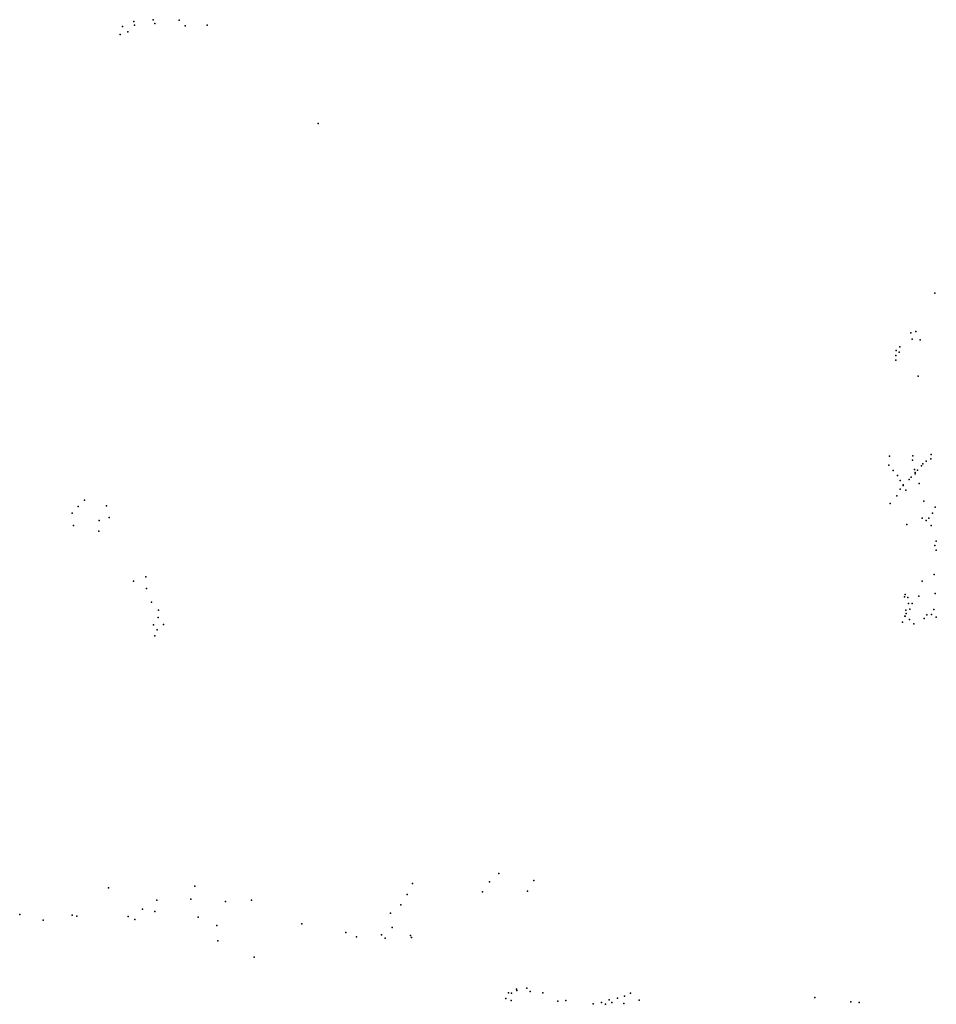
# Model space of a CAD drawing. Header units: millimetres. Extents: x 7160 to 53956, y -61034 to -3815.
# Tile 6 of 36: x 12154 to 15644, y -41934 to -38184. Entities that reach past the tile are written whole.
import ezdxf

# ---------------------------------------------------------------- set-up
doc = ezdxf.new("R2010")
doc.units = ezdxf.units.MM
doc.layers.add('P', color=9, linetype='Continuous')

msp = doc.modelspace()

# ---------------------------------------------------------------- linework, layer by layer
at = {"layer": 'P'}
for p in [(12546, -38210), (12589, -38191), (12591, -38205), (12662, -38184), (12669, -38199), (12761, -38186), (12784, -38207), (12868, -38205), (12537, -38240), (12566, -38230), (13290, -38579), (15638, -39225), (15566, -39372), (15547, -39377), (15552, -39401), (15582, -39403), (15491, -39444), (15502, -39450), (15505, -39430), (15490, -39463), (15490, -39481), (15575, -39542), (15466, -39846), (15553, -39862), (15555, -39845), (15623, -39857), (15624, -39840), (15463, -39880), (15561, -39897), (15573, -39900), (15588, -39883), (15593, -39875), (15606, -39865), (15480, -39901), (15496, -39920), (15541, -39935), (15548, -39926), (15564, -39908), (15564, -39914), (15507, -39939), (15507, -39972), (15518, -39955), (15518, -39958), (15579, -39950), (15494, -39998), (15528, -39976), (12376, -40038), (12401, -40014), (12485, -40036), (15468, -40027), (15596, -40018), (15640, -40041), (12354, -40064), (12495, -40080), (15590, -40083), (15616, -40082), (15629, -40064), (12359, -40111), (12456, -40091), (15532, -40106), (15605, -40091), (15625, -40110), (12455, -40132), (15638, -40187), (15643, -40170), (15644, -40204), (12634, -40306), (15636, -40297), (12587, -40322), (12637, -40350), (15590, -40322), (15523, -40382), (15526, -40373), (15536, -40385), (15577, -40379), (15640, -40369), (12656, -40402), (15538, -40407), (15552, -40407), (12681, -40461), (12682, -40433), (15524, -40456), (15525, -40456), (15528, -40433), (15529, -40445), (15543, -40429), (15608, -40451), (15626, -40450), (15634, -40430), (15644, -40460), (12664, -40489), (12702, -40487), (15515, -40478), (15542, -40469), (15559, -40485), (15598, -40465), (12669, -40531), (12677, -40508), (13978, -41436), (13650, -41474), (13943, -41468), (14111, -41463), (12492, -41490), (12821, -41484), (13916, -41506), (14088, -41503), (12676, -41537), (12806, -41534), (12938, -41543), (13037, -41537), (13629, -41516), (12622, -41572), (12669, -41581), (13566, -41587), (13605, -41555), (12154, -41592), (12243, -41614), (12354, -41595), (12371, -41598), (12567, -41600), (12592, -41611), (12834, -41602), (12905, -41634), (13228, -41627), (13396, -41660), (13572, -41642), (12909, -41692), (13437, -41677), (13531, -41670), (13546, -41682), (13642, -41672), (13646, -41680), (13047, -41754), (14046, -41876), (14047, -41882), (14085, -41873), (14097, -41885), (14005, -41912), (14015, -41890), (14025, -41919), (14026, -41891), (14146, -41890), (14203, -41922), (14234, -41920), (14399, -41917), (14430, -41910), (14457, -41903), (14480, -41892), (14513, -41918), (15181, -41908), (15318, -41924), (14337, -41932), (14369, -41927), (14385, -41934), (14409, -41927), (14454, -41931), (15350, -41927)]:
    msp.add_point(p, dxfattribs=at)

doc.saveas('drawing.dxf')
